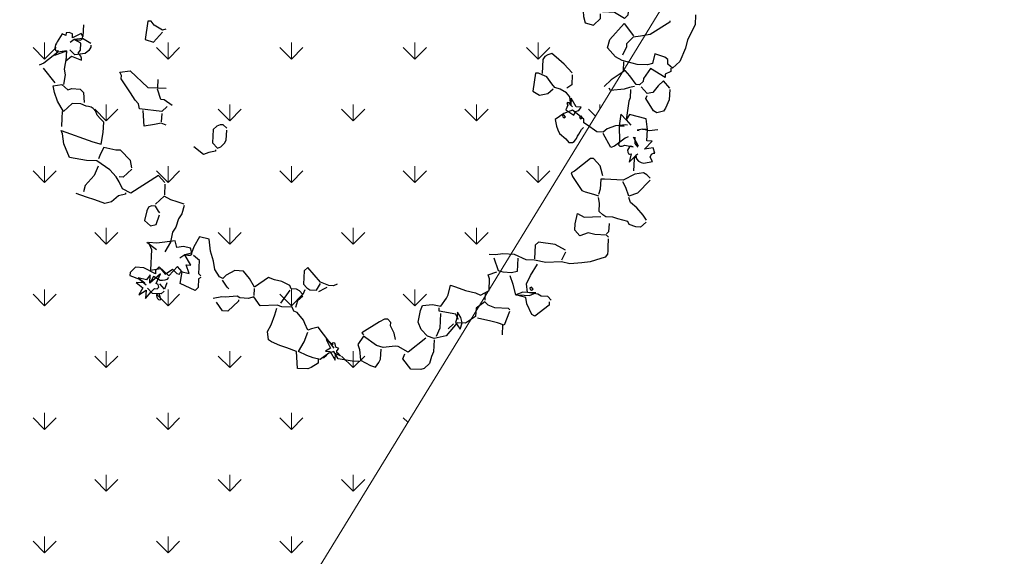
# Model space of a CAD drawing. Header units: millimetres. Extents: x 53645 to 137188, y 78097 to 135542.
# Tile 142 of 256: x 90529 to 94828, y 92962 to 95304. Entities that reach past the tile are written whole.
import ezdxf

# ---------------------------------------------------------------- set-up
doc = ezdxf.new("R2010")
doc.units = ezdxf.units.MM
doc.layers.add('GP-graas', color=94, linetype='Continuous', lineweight=9)
doc.layers.add('line 1 GP', color=90, linetype='Continuous', lineweight=0, plot=False)
doc.layers.add('tree', color=67, linetype='Continuous')

# ---------------------------------------------------------------- blocks, each defined once
blk = doc.blocks.new('23233')
at = {"color": 0, "linetype": 'Continuous'}
for points in [[(1817.8, 3551), (1800.2, 3616), (1782.6, 3638.4), (1765.1, 3674.3), (1730.7, 3694.1), (1710.6, 3696.5), (1656.4, 3681.8), (1625.4, 3617.2), (1641.8, 3592.5)], [(1774.6, 3531.5), (1662.8, 3586.6), (1614.1, 3544.4), (1597.8, 3540), (1532.2, 3531.9), (1498.5, 3513.1), (1438.4, 3448.4), (1399.1, 3486.2), (1400.8, 3515.8), (1394.7, 3574.2), (1441.6, 3616), (1466.7, 3630.5), (1492.1, 3608.3), (1504.2, 3592.2), (1518.4, 3539.8)], [(2205.5, 3551.1), (2191.4, 3603.5)], [(1166.9, 3520.4), (1161.6, 3540.3), (1118.6, 3555.8), (1098.1, 3560), (1043.9, 3545.3), (1057.5, 3452), (1009.5, 3421.6), (974.5, 3400.5), (934.2, 3370.3), (920.4, 3356.8), (923.5, 3309.2), (951.4, 3278), (984.1, 3228.7), (1002.9, 3195)], [(1383.7, 3579), (1347.6, 3569.2), (1275.5, 3542), (1260.4, 3497.2), (1230.9, 3498.9), (1176, 3522.9), (1140, 3505.4), (1108.6, 3485.3), (1068.3, 3455), (1110.1, 3408.1), (1142.3, 3360.6)], [(2259.9, 3486.3), (2214.5, 3553.5), (2181.3, 3532.9), (2147.2, 3515.9), (2077.8, 3485.5)], [(1218.9, 3507.3), (1196, 3520.5), (1218.9, 3507.3)], [(1291.2, 3526.9), (1284.1, 3517.2), (1275.7, 3505.2), (1276.4, 3495.7), (1290.6, 3486), (1276.3, 3474.4), (1277.1, 3457.1), (1269.5, 3449.3), (1261.8, 3449.1), (1261.2, 3458.6), (1232.4, 3421.8), (1245.5, 3473.8), (1215.3, 3485), (1240.6, 3491.8), (1257.3, 3544.8), (1267, 3508.7), (1291.2, 3526.9)], [(1607.6, 3503.8), (1607.9, 3467.1), (1598.2, 3423.7), (1603.1, 3405.7), (1591.3, 3385), (1573.2, 3380.1), (1541.7, 3389.1), (1434.3, 3427.9), (1440.4, 3441.2)], [(2262.3, 3477.2), (2257, 3468.1), (2184.8, 3448.5), (2151.6, 3427.9), (2136.6, 3404.5), (2081.6, 3428.4), (2069.4, 3473.6), (2006.8, 3497.3), (1961.6, 3485.1), (1887.9, 3542.8), (1819.8, 3543.7), (1786.6, 3523.1), (1759.7, 3479), (1751.9, 3436.2), (1778, 3375.4), (1794.4, 3350.8), (1850.5, 3358.2), (1893.8, 3377.6), (1933.1, 3339.8), (1947, 3324.1), (1970.2, 3274.2), (1995.3, 3288.7), (2044.6, 3321.5), (2096.4, 3345.1), (2120.6, 3363.3), (2173.1, 3348.4), (2190.1, 3285.2), (2186.5, 3262.9), (2236.5, 3257)], [(1883.5, 3415.6), (1862, 3495), (1831.7, 3535.3)], [(1941.6, 3487.5), (1907.2, 3507.3), (1941.6, 3487.5)], [(1987.5, 3461.1), (1976.8, 3429.1), (1969.4, 3456.2), (1952.6, 3482.7), (1970.4, 3524.3), (1988.7, 3492.5), (1987.5, 3461.1)], [(2486, 3481.5), (2481.6, 3497.8), (2390.5, 3541), (2376.2, 3529.3), (2362.4, 3465.5), (2364.5, 3429.2), (2313.2, 3403.8), (2309.8, 3344.7), (2303.9, 3294.6)], [(1265.3, 3479.2), (1204.3, 3346.3), (1165.2, 3347.4), (1145.2, 3349.8), (1136.4, 3310.5), (1132.3, 3290), (1106.4, 3242.3), (1090.3, 3230.2), (1086.6, 3207.9), (1030.6, 3192.8), (1007.3, 3178.7), (915, 3161.5), (891.1, 3106.6), (859.7, 3107.8), (814.6, 3095.6), (800.7, 3082.2), (735.1, 3074.1), (717, 3069.2), (668.9, 3067.8)], [(1973.7, 3469), (1969.4, 3456.2), (1964.8, 3437.5), (1877.4, 3402.3), (1882.3, 3384.2)], [(2498, 3473.1), (2484.8, 3450.1), (2448.7, 3440.4), (2433.1, 3426.5), (2379, 3404.1), (2384, 3357), (2414.3, 3316.7), (2465.7, 3262.7)], [(2148.8, 3359.3), (2139, 3395.4)], [(2424.2, 3416.3), (2379, 3404.1), (2353.7, 3397.3), (2313.2, 3403.8), (2358.4, 3416), (2385.5, 3423.3), (2424.2, 3416.3)], [(2406.7, 3380.6), (2396.7, 3381.7), (2396.1, 3391.3), (2404.1, 3397.3), (2412.8, 3393.8), (2406.7, 3380.6)], [(2879.9, 3208), (2867.6, 3253.1), (2862.3, 3273), (2857.4, 3291.1), (2842.2, 3304.4), (2784.9, 3308.3), (2754.8, 3311.8), (2707.7, 3306.8), (2642.1, 3298.8), (2599.3, 3277.5), (2513.8, 3264.1), (2454.8, 3238.5), (2409.6, 3226.3), (2353.2, 3183.9), (2290, 3166.8), (2250.1, 3163.8), (2215.8, 3154.5)], [(2366.4, 3206.8), (2346.9, 3279.1), (2316, 3278.5), (2270.9, 3266.3), (2247.5, 3252.2), (2238, 3179.9)], [(2634.5, 3219.2), (2585.8, 3177), (2497.4, 3145.3), (2476.8, 3157.2), (2456.8, 3231.2)], [(2631.6, 3230), (2601.3, 3270.3)], [(1093, 3112.7), (1028.3, 3172.7)], [(1157.9, 3159.3), (1123.5, 3179.1), (1104.7, 3212.8)], [(2881.8, 3200.7), (2873.9, 3187), (2812.5, 3170.4), (2778.3, 3153.4), (2728.2, 3159.2), (2709, 3123), (2718.2, 3088.7), (2742.4, 3035.1), (2773.7, 3062.9), (2865.9, 3080.1)], [(3105, 3164.1), (3068.7, 3183.4), (3043.4, 3176.6), (3010.2, 3156), (3005.6, 3137.3), (2954.3, 3111.8), (2929.2, 3097.2), (2893, 3087.5), (2877.9, 3071.7), (2862.4, 3050.1), (2874.6, 3004.9), (2875.2, 2974.1)], [(2901.8, 3126.7), (2889.6, 3171.8), (2875.8, 3179.7)], [(1176.2, 3127.4), (1159.9, 3152.1), (1145.4, 3126.8), (1131.1, 3115.2), (1102.2, 3107.4), (1099.8, 3087.4), (1060, 3055.3), (1024, 3037.8), (992.6, 3017.7), (905.2, 3054.2), (888.5, 3001.2), (864.5, 2954), (819.3, 2941.8), (766.8, 2956.7), (743.9, 2969.9), (727.7, 2957.7), (710.9, 2912.5), (714.1, 2864.9), (710.2, 2807.6), (716.4, 2741.4), (667, 2716.4), (624.7, 2765.1), (604.6, 2796.5), (567.3, 2798.1), (535.4, 2808.8)], [(804.4, 3104.5), (802.4, 3111.7), (733.1, 3153.1), (704.2, 3145.2), (682.1, 3090.8)], [(1358.1, 3135.9), (1335.8, 3139.6), (1310.5, 3132.7), (1269.7, 3104.2), (1217.5, 3010.6), (1194.5, 3023.8), (1175, 3096.1), (1188.2, 3119), (1203.3, 3134.8), (1237.7, 3144), (1267.8, 3111.5)], [(1298.5, 3141.1), (1285.7, 3145.4), (1246.5, 3154.2)], [(3107.9, 3153.3), (3097.1, 3121.3), (3070.8, 3075.4), (3042, 3038.5), (3040.3, 3009)], [(903.3, 3061.4), (893, 3099.4)], [(626.4, 2938.1), (613.1, 2944.2), (600.9, 2989.4), (579.8, 3003), (507.8, 2946.7), (532.1, 2885.5), (514.1, 2851.5), (454.8, 2891.7), (412.8, 2831.9), (389.4, 2846.9), (384.5, 2865), (329.1, 2819), (283.9, 2806.7), (249, 2828.3), (244.6, 2844.6), (292.1, 2876.8), (322.7, 2914.2)], [(382.8, 2978.9), (373.7, 2976.4), (369.1, 2979.1), (365.9, 2984), (365.2, 2993.5), (366.9, 3001.7), (370.9, 3008.6), (375.8, 3011.9), (384, 3010.2), (382.8, 2978.9)], [(765.3, 3033.8), (758.7, 3022.3), (741.4, 2978.9)], [(411.6, 2872.3), (343.2, 2910), (355.4, 2864.9), (330, 2887.1), (286.8, 2867.6), (316.1, 2902.7), (271, 2890.5), (299.8, 2927.4), (269.6, 2959.9), (314.9, 2943.1), (302.7, 2988.2), (340, 2957.6), (363, 2944.4), (377.4, 2948.4), (387.1, 2941.3), (386.9, 2927.6), (377.5, 2919.3), (411.6, 2872.3)], [(412.5, 2969.4), (391.8, 2981.3), (346.6, 2969.1), (325.1, 2934.2)], [(435.5, 2927.2), (415.4, 2958.6), (397.4, 2924.7)], [(2925, 2861.5), (2923.5, 2824.3), (2921.1, 2804.3), (2893.4, 2756.1), (2877.2, 2751.7), (2776.4, 2802), (2755.4, 2807.9), (2759.5, 2828.4), (2794.2, 2915.3), (2810.3, 2927.4), (2852.5, 2950.5), (2877.7, 2965)], [(3178, 2929.9), (3164.8, 2907), (3147.3, 2892.5), (3099.7, 2889.4), (3028.5, 2908.9), (2929.2, 2882), (2909.3, 2876.7), (2894.7, 2930.9), (2879.6, 2957.8)], [(3175, 2940.7), (3092.3, 2995.9), (3042.2, 3001.8), (3034.6, 2951.2), (3026.1, 2917.9)], [(452.3, 2900.7), (440.4, 2909.1), (428.1, 2911.6), (414.9, 2910), (402.3, 2906.6), (371.1, 2878.8), (343.2, 2910)], [(604.7, 2767.5), (568.7, 2750), (532.4, 2747.9), (530.9, 2710.7), (428.9, 2700.5), (383.8, 2688.3), (392.1, 2729.4), (362.3, 2839.6), (419.4, 2843.4), (436.9, 2879.1), (482.6, 2860.5), (490.5, 2874.2), (502.1, 2889), (515.5, 2896.5), (524.9, 2883.5), (568.1, 2902.9), (562.2, 2852.9), (587.5, 2859.7), (567.3, 2798.1), (581.8, 2802), (594.4, 2805.4), (604.9, 2802.4), (607, 2787.5), (604.7, 2767.5)], [(628.4, 2930.9), (620.5, 2917.1), (640, 2844.8), (612.5, 2810.3)], [(3229.1, 2769.3), (3181.5, 2766.1), (3231.7, 2731.2), (3204.6, 2723.8), (3221.2, 2662.4), (3194.1, 2655.1), (3221.2, 2662.4), (3225.5, 2603.5), (3140, 2561), (3116, 2585.5), (3094.9, 2548.8), (3070.6, 2610.1), (3097.6, 2617.4), (3070.6, 2610.1), (3055.3, 2695.1), (3045, 2711.7), (3050.3, 2720.9), (3063.4, 2722.5), (3079.3, 2721), (3122.5, 2740.4), (3110.9, 2733.4), (3102.7, 2735.1), (3094.8, 2742.6), (3088.8, 2750.7), (3087.6, 2762), (3089.3, 2770.2), (3093.7, 2775.3), (3103.3, 2775.9), (3082, 2818.7), (3126.6, 2790), (3127.1, 2809.5), (3135, 2823.3), (3147.5, 2834.4), (3161.5, 2840.2), (3209.6, 2841.5), (3202.8, 2816.4), (3212.6, 2801.6), (3225.4, 2797.3), (3232.7, 2799.3), (3229.1, 2769.3)], [(3139.4, 2785.7), (3126.6, 2790), (3114, 2807.9), (3096.9, 2871.2)], [(419.2, 2736.7), (374.7, 2685.9)], [(620.6, 2529.4), (599.3, 2572.1), (573.9, 2594.4), (550.9, 2636.6), (526.8, 2661.1), (503.6, 2711.1), (461.9, 2757.9)], [(3149.6, 2747.8), (3136.5, 2724.8), (3145.7, 2690.5)], [(3151.6, 2740.5), (3136.7, 2688.1), (3151.6, 2740.5)], [(3107.8, 2680.2), (3089.6, 2683.1), (3023.2, 2713.6), (3000.9, 2717.2), (2975.2, 2632.8)], [(3275.4, 2677.1), (3228.3, 2672.1), (3194.1, 2655.1), (3163.2, 2654.5)], [(3117.7, 2615.1), (3108.6, 2612.6), (3052.5, 2605.2), (3002.4, 2611), (2977.2, 2625.5), (2942.9, 2616.3), (2897.1, 2563.2), (2882.8, 2551.6), (2888.2, 2531.7), (2837.2, 2469.4), (2786.6, 2477.1), (2732.2, 2499.2), (2731.4, 2537.8), (2735.1, 2560.1), (2739.2, 2580.6), (2768.1, 2617.5), (2779.4, 2639.9), (2799.3, 2645.3), (2809.8, 2642.3), (2817.7, 2634.8), (2825.5, 2627.2), (2834.4, 2616), (2842.7, 2606.6), (2853.4, 2596), (2864, 2585.3), (2876, 2576.9)], [(3163.2, 2654.5), (3174.1, 2657.4), (3163.2, 2654.5)], [(480.1, 2539.9), (474.8, 2530.7), (464.1, 2498.7), (444.2, 2493.4), (426, 2496.2), (411.6, 2513.6), (388.4, 2563.6), (415.4, 2600), (446.7, 2598.7), (477.2, 2550.7)], [(3176.7, 2425.5), (3164.5, 2470.7), (3152.3, 2486.8), (3116, 2585.5), (3135.7, 2619.9)], [(3388.7, 2473.1), (3374, 2527.3), (3343.7, 2567.6), (3328, 2582.7), (3290.8, 2584.3), (3275.6, 2568.6), (3247.6, 2493.1), (3259.2, 2478.8)], [(622.5, 2522.2), (587.5, 2501.1), (555.6, 2482.8), (524.4, 2454.9), (467, 2487.9)], [(2881.1, 2522), (2879.4, 2513.8), (2871.7, 2513.7), (2866.6, 2518.1), (2870.1, 2526.8), (2881.1, 2522)], [(2784.7, 2484.3), (2776.5, 2486), (2776.3, 2493.7), (2782.1, 2501.1), (2790.8, 2497.6), (2784.7, 2484.3)], [(2887.2, 2463.6), (2860.1, 2456.3), (2843.4, 2403.3), (2833.2, 2441.2), (2827.5, 2426.1), (2819, 2421.9), (2813.9, 2426.3), (2816.9, 2436.8), (2801, 2459.7), (2838.9, 2499), (2845.9, 2487.3), (2853.3, 2481.5), (2863.8, 2478.6), (2871.5, 2478.7), (2887.2, 2463.6)], [(3390.6, 2465.9), (3364.7, 2418.2), (3330.3, 2438), (3293, 2468.6), (3262.1, 2468), (3237.1, 2424.4)], [(318.6, 2391.6), (316.6, 2398.8), (275.8, 2399.4), (232.1, 2424.4), (193.1, 2425.5), (143.8, 2392.8), (101.5, 2369.7), (49.9, 2338.3)], [(541.5, 2391.7), (526.3, 2447.7)], [(2842, 2451.4), (2833.2, 2441.2), (2838.1, 2394.1), (2825.4, 2369.3), (2794.2, 2341.5), (2767.2, 2326.5), (2756.3, 2302.2), (2737.2, 2258.2), (2714.4, 2242.4), (2696.4, 2229.8), (2680.2, 2225.4), (2644.8, 2320.5), (2675.5, 2350.1), (2723.6, 2351.5), (2758.1, 2331.7)], [(3419.9, 2357.5), (3415, 2375.6), (3381.7, 2384), (3376.9, 2402.1), (3309.6, 2335.4), (3258.3, 2381.7), (3253.9, 2397.9), (3229.2, 2410.6), (3212.9, 2406.2), (3189, 2351.3), (3169.2, 2316.9), (3082.3, 2351.5), (3036.4, 2377.9)], [(3200.9, 2414.6), (3171.9, 2414.5), (3142.3, 2416.2), (3067.1, 2407.5), (3061, 2394.2)], [(543.9, 2382.7), (517.6, 2336.8), (345.7, 2398.9), (305.9, 2366.8), (295.8, 2325.3), (286.8, 2293.8), (260, 2249.7), (199.9, 2185), (143.9, 2169.9), (56.5, 2134.6), (41.7, 2053.1), (45.1, 1997.7), (42.7, 1977.7), (200.2, 2076.5), (242.4, 2099.6), (268.5, 2038.8), (283.7, 1982.8), (270, 1961.6), (255, 1938.2), (253.2, 1916.4), (242.6, 1898), (231.9, 1887.4), (218.4, 1879.8), (205.8, 1876.4), (179.8, 1857.8), (134.7, 1845.5), (77.3, 1878.5), (57.6, 1815), (51.8, 1765), (52.5, 1726.4), (100.1, 1729.6), (127.1, 1766), (148.9, 1764.1), (194.1, 1776.3), (207.3, 1799.3), (200.3, 1853.6)], [(3616, 2098.4), (3601.3, 2152.6), (3543.2, 2224.1), (3522, 2266.8), (3475.3, 2331.8), (3429, 2359.9), (3407.2, 2332.7), (3414.1, 2307.4), (3398.9, 2291.7), (3349.1, 2260.8), (3325.9, 2310.8), (3296.4, 2312.5), (3242.2, 2297.8), (3165.3, 2259.6), (3132.2, 2231.3), (3099.3, 2173.9), (3122.3, 2131.6), (3219, 2060.9), (3254.3, 2138.2)], [(201.6, 2214.5), (167.6, 2261.6), (107.3, 2305.4), (90.8, 2337.7)], [(380.4, 2270.6), (323, 2303.6), (303.1, 2298.2)], [(2877.1, 2278.6), (2862.9, 2331), (2832.3, 2344)], [(3170.6, 2268.8), (3158.4, 2313.9)], [(382.3, 2263.4), (383.5, 2223), (341.7, 2155.5), (316.4, 2148.6), (254.3, 2120.2), (228.3, 2152), (211.9, 2176.6)], [(856.7, 2265.6), (854.7, 2272.8), (816.1, 2272.1), (786.1, 2275.6), (742.2, 2223)], [(943.1, 2161), (927.6, 2139.4), (911.4, 2135), (891.3, 2137.3), (867.9, 2152.3), (848.9, 2222.8), (868.6, 2257.2), (888.7, 2254.9), (912.1, 2239.9), (926, 2224.2), (940.2, 2171.9)], [(2880, 2267.8), (2847.1, 2210.4), (2811.2, 2163.9), (2790.8, 2139), (2769, 2140.8), (2749.8, 2147.3), (2736.3, 2161.1), (2716.3, 2235.2)], [(3470.2, 2099.7), (3468.3, 2106.9), (3347.6, 2151.8), (3292.2, 2148.5), (3252.4, 2145.5), (3207.8, 2174.1), (3203.4, 2190.4), (3173.1, 2230.7)], [(617.9, 2073.1), (593.3, 2056.8), (554.7, 2056), (497.5, 2052.2), (511, 1966.7)], [(607.4, 2004.4), (595.2, 2049.5)], [(3291.5, 1971.9), (3254.7, 2000.7), (3249.3, 2020.6), (3226.3, 2033.8), (3179.9, 1990.2), (3116.7, 1973.1), (3103, 1952), (3086.2, 1906.7), (3043, 1887.3), (3020.5, 1898.6), (3015.6, 1916.7), (3007.7, 1974.7), (3009.3, 2011.9), (3051.5, 2035), (3096.1, 2006.3), (3102.9, 1981)], [(644.8, 1973.7), (610.3, 1993.5), (493.1, 1954.1), (493.2, 1925), (480, 1902.1), (463.1, 1856.8), (428.5, 1769.9), (433.3, 1751.8), (429.2, 1731.3), (485.8, 1736.9), (562.7, 1846.9), (660.3, 1873.3)], [(673.8, 1973.8), (636.5, 1932.7), (618.4, 1927.8), (613.2, 1868.3)], [(70.1, 1876.6), (60.3, 1912.7), (48.1, 1957.9)], [(627.3, 1815.9), (615.1, 1861)], [(65.9, 1712.6), (20.9, 1620.9)], [(159.8, 1573.2), (154.9, 1591.3), (131.1, 1650.7), (130.5, 1681.6), (109.1, 1732)], [(162.7, 1562.3), (165.2, 1553.3), (117.6, 1550.1), (28.2, 1593.8), (0, 1597.8)], [(265.6, 1475.8), (213.1, 1490.7), (217.2, 1468.5), (201.1, 1456.4), (183.8, 1455.6), (179.9, 1470.1), (162.5, 1455.7), (125, 1494), (119.4, 1500.2), (113.4, 1508.3), (109.1, 1516.8), (104.9, 1525.4), (105.2, 1531.3), (105.6, 1537.2), (110.5, 1540.5), (120, 1541.1), (96.4, 1563.8), (165.2, 1553.3), (150.5, 1607.5), (186.8, 1588.2), (236.1, 1620.9), (237.2, 1609.6), (236, 1599.6), (231.3, 1588.6), (226, 1579.4), (241.2, 1566.1), (251.5, 1528.2), (220.2, 1500.3), (236, 1506.5), (252.3, 1510.9), (264.6, 1508.4), (270.3, 1494.5), (265.6, 1475.8)], [(303.2, 1551.9), (300.3, 1562.7), (286.4, 1578.3), (263.9, 1589.7), (205, 1585.4), (185.2, 1551)], [(729.5, 1552.7), (709.5, 1555), (671.2, 1517.5), (658.5, 1492.8), (640.4, 1487.9), (604.5, 1584.8), (646.7, 1607.9), (707, 1564.1)], [(305.7, 1542.8), (267.3, 1505.3), (220.2, 1500.3), (195.5, 1513)], [(286.9, 1433.1), (270.3, 1494.5)]]:
    blk.add_lwpolyline(points, dxfattribs=at)

msp = doc.modelspace()

# ---------------------------------------------------------------- hatches: boundary and pattern name
at = {"layer": 'GP-graas', "ltscale": 100}
h = msp.add_hatch(dxfattribs=at)
h.set_pattern_fill('GRASS', color=256, scale=15)
h.set_pattern_definition([(90, (91714.96, -74594.3), (-269.4077, 269.4077), [71.4375, -467.3779]), (45, (91714.96, -74594.3), (-269.4077, 269.4077), [71.4375, -309.5625]), (135, (91714.96, -74594.3), (-269.4077, -269.4077), [71.4375, -309.5625])])
h.paths.add_polyline_path([(91055.3, 97732.8), (94827.9, 97796.4), (90602, 90901.6), (87860.7, 92581.8)])

# ---------------------------------------------------------------- linework, layer by layer
at = {"layer": 'line 1 GP', "ltscale": 100}
msp.add_lwpolyline([(91055.3, 97732.8), (94827.9, 97796.4), (90602, 90901.6), (87860.7, 92581.8), (91055.3, 97732.8)], close=True, dxfattribs=at)

# ---------------------------------------------------------------- block references
at = {"layer": 'tree', "xscale": -0.7875, "yscale": 0.7875, "zscale": 0.7875, "rotation": 192.2479319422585}
msp.add_blockref('23233', (90346.5, 96336.2), dxfattribs=at)

doc.saveas('drawing.dxf')
